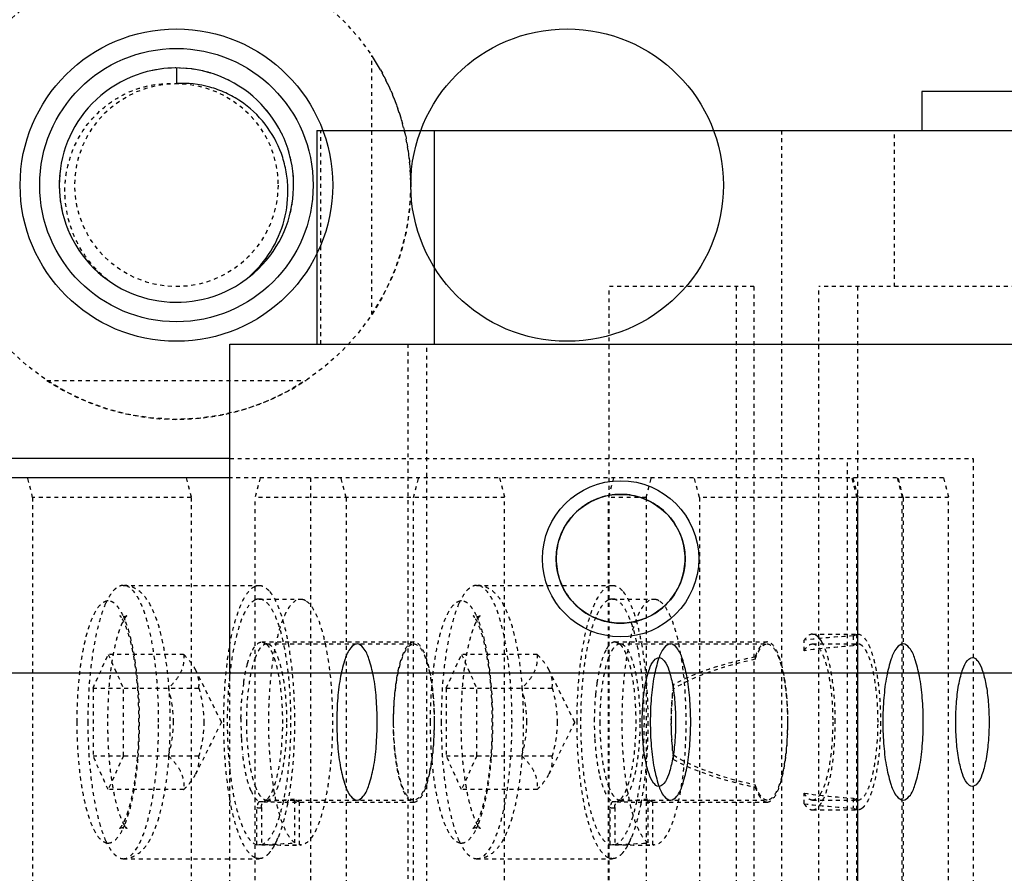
# Model space of a CAD drawing. Header units: millimetres. Extents: x -24622 to 57, y -1603 to 1112.
# Tile 41 of 219: x -23373 to -23348, y -85 to -63. Entities that reach past the tile are written whole.
import ezdxf

# ---------------------------------------------------------------- set-up
doc = ezdxf.new("R2010")
doc.units = ezdxf.units.MM
doc.linetypes.add('HIDDEN', pattern=[0.2, 0.1, -0.1])
doc.layers.add('02___PRT_ALL_AXES', color=7, linetype='Continuous')
doc.layers.add('DEFAULT_2', color=8, linetype='HIDDEN')
doc.dimstyles.new('7', dxfattribs={"dimtxt": 7, "dimasz": 4.5, "dimexe": 0.7, "dimexo": 0.9, "dimgap": 1.8, "dimtad": 0, "dimtxsty": 'Standard', "dimblk": 'OPEN30', "dimcen": 0, "dimclrd": 5, "dimclre": 3, "dimclrt": 256, "dimadec": 0, "dimazin": 2, "dimtm": 1e-09, "dimtfac": 0.6, "dimtofl": 0, "dimtmove": 0, "dimatfit": 3, "dimldrblk": 'OPEN30', "dimfxl": 1, "dimtolj": 1, "dimarcsym": 0})

# ---------------------------------------------------------------- blocks, each defined once
blk = doc.blocks.new('_Open30')
at = {"color": 0, "linetype": 'ByBlock', "lineweight": -2}
for p, q in [((-1, 0.2679), (0, 0)), ((0, 0), (-1, -0.2679)), ((0, 0), (-1, 0))]:
    blk.add_line(p, q, dxfattribs=at)
blk = doc.blocks.new('*D106')
at = {"color": 5, "linetype": 'ByBlock', "lineweight": -2}
blk.add_line((-23504.44, -84.589), (-23501.226, -81.44), dxfattribs=at)
at = {"layer": 'Defpoints', "color": 0, "linetype": 'ByBlock'}
for p in [(-23365.176, 51.904), (-23498.012, -78.29)]:
    blk.add_point(p, dxfattribs=at)
at = {"color": 5, "linetype": 'ByBlock', "lineweight": -2, "xscale": 4.5, "yscale": 4.5, "zscale": 4.5, "rotation": 44.42437123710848}
blk.add_blockref('_Open30', (-23498.012, -78.29), dxfattribs=at)
at = {"linetype": 'ByBlock', "insert": (-23514.057, -94.016), "char_height": 7, "attachment_point": 5, "rotation": 44.4244}
blk.add_mtext('\\A1;∅186', dxfattribs=at)

msp = doc.modelspace()

# ---------------------------------------------------------------- linework, layer by layer
at = {"color": 7, "linetype": 'Continuous'}
for p, q in [((-23369.094, -64.693), (-23369.094, -65.093)), ((-23350.015, -65.293), (-23350.015, -66.293)), ((-23327.515, -65.293), (-23350.015, -65.293)), ((-23365.501, -66.293), (-23365.501, -71.762)), ((-23365.501, -66.293), (-23275.015, -66.293)), ((-23362.501, -66.293), (-23362.501, -71.762)), ((-23367.725, -80.193), (-23367.725, -71.762)), ((-23367.725, -71.762), (-23267.725, -71.762)), ((-23367.725, -74.693), (-23376.094, -74.693)), ((-23367.725, -75.193), (-23375.129, -75.193)), ((-23201.094, -80.193), (-23401.094, -80.193))]:
    msp.add_line(p, q, dxfattribs=at)
for centre, radius in [((-23369.094, -67.693), 4), ((-23359.094, -67.693), 4), ((-23369.094, -67.693), 3.5), ((-23357.725, -77.262), 2), ((-23357.725, -77.262), 1.65)]:
    msp.add_circle(centre, radius, dxfattribs=at)
for centre, radius, start, end in [((-23369.094, -67.693), 3, 308.3819, 306), ((-23369.209, -67.804), 2.982, 309.0378, 311.4362)]:
    msp.add_arc(centre, radius, start, end, dxfattribs=at)
for points, start_tangent, end_tangent in [([(-23367.235, -70.039), (-23366.678, -69.381), (-23366.336, -68.589), (-23366.242, -67.732), (-23366.293, -67.302), (-23366.409, -66.886), (-23366.826, -66.131), (-23367.455, -65.543), (-23367.832, -65.331), (-23368.237, -65.183), (-23369.094, -65.093)], (0.749702, 0.661776), (-0.998132, -0.061099)), ([(-23356.075, -77.262), (-23356.162, -76.733), (-23356.411, -76.265), (-23356.784, -75.907), (-23357.243, -75.684), (-23357.749, -75.612), (-23358.252, -75.699), (-23358.705, -75.934), (-23359.062, -76.295), (-23359.293, -76.749), (-23359.375, -77.262)], (-0.012023, 0.999928), (-0.013236, -0.999912)), ([(-23359.375, -77.262), (-23359.288, -77.791), (-23359.04, -78.259), (-23358.667, -78.617), (-23358.207, -78.84), (-23357.701, -78.912), (-23357.198, -78.825), (-23356.746, -78.59), (-23356.389, -78.229), (-23356.157, -77.775), (-23356.075, -77.262)], (0.012023, -0.999928), (0.013236, 0.999912)), ([(-23363.955, -81.443), (-23363.98, -80.825), (-23364.053, -80.267), (-23364.168, -79.825), (-23364.312, -79.541), (-23364.472, -79.443), (-23364.632, -79.541), (-23364.776, -79.825), (-23364.891, -80.267), (-23364.965, -80.825), (-23364.99, -81.443)], (0, 1), (0, -1)), ([(-23355.931, -81.443), (-23355.957, -80.825), (-23356.03, -80.267), (-23356.145, -79.825), (-23356.289, -79.541), (-23356.449, -79.443), (-23356.609, -79.541), (-23356.753, -79.825), (-23356.868, -80.267), (-23356.941, -80.825), (-23356.966, -81.443)], (0, 1), (0, -1)), ([(-23349.978, -81.443), (-23350.004, -80.825), (-23350.077, -80.267), (-23350.192, -79.825), (-23350.336, -79.541), (-23350.496, -79.443), (-23350.656, -79.541), (-23350.8, -79.825), (-23350.915, -80.267), (-23350.988, -80.825), (-23351.014, -81.443)], (0, 1), (0, -1)), ([(-23357.172, -81.443), (-23357.149, -80.914), (-23357.085, -80.445), (-23356.988, -80.088), (-23356.87, -79.865), (-23356.739, -79.793), (-23356.608, -79.879), (-23356.491, -80.115), (-23356.399, -80.475), (-23356.339, -80.93), (-23356.318, -81.443)], (0.003112, 0.999995), (0.003426, -0.999994)), ([(-23349.148, -81.443), (-23349.126, -80.914), (-23349.062, -80.445), (-23348.965, -80.088), (-23348.846, -79.865), (-23348.715, -79.793), (-23348.585, -79.879), (-23348.468, -80.115), (-23348.375, -80.475), (-23348.316, -80.93), (-23348.294, -81.443)], (0.003112, 0.999995), (0.003426, -0.999994)), ([(-23364.99, -81.443), (-23364.965, -82.061), (-23364.891, -82.618), (-23364.776, -83.061), (-23364.632, -83.345), (-23364.472, -83.443), (-23364.312, -83.345), (-23364.168, -83.061), (-23364.053, -82.618), (-23363.98, -82.061), (-23363.955, -81.443)], (0, -1), (0, 1)), ([(-23356.318, -81.443), (-23356.34, -81.972), (-23356.405, -82.44), (-23356.501, -82.798), (-23356.62, -83.021), (-23356.751, -83.093), (-23356.881, -83.006), (-23356.998, -82.771), (-23357.091, -82.41), (-23357.151, -81.956), (-23357.172, -81.443)], (-0.003112, -0.999995), (-0.003426, 0.999994)), ([(-23356.966, -81.443), (-23356.941, -82.061), (-23356.868, -82.618), (-23356.753, -83.061), (-23356.609, -83.345), (-23356.449, -83.443), (-23356.289, -83.345), (-23356.145, -83.061), (-23356.03, -82.618), (-23355.957, -82.061), (-23355.931, -81.443)], (0, -1), (0, 1)), ([(-23351.014, -81.443), (-23350.988, -82.061), (-23350.915, -82.618), (-23350.8, -83.061), (-23350.656, -83.345), (-23350.496, -83.443), (-23350.336, -83.345), (-23350.192, -83.061), (-23350.077, -82.618), (-23350.004, -82.061), (-23349.978, -81.443)], (0, -1), (0, 1)), ([(-23348.294, -81.443), (-23348.317, -81.972), (-23348.381, -82.44), (-23348.478, -82.798), (-23348.597, -83.021), (-23348.728, -83.093), (-23348.858, -83.006), (-23348.975, -82.771), (-23349.067, -82.41), (-23349.127, -81.956), (-23349.148, -81.443)], (-0.003112, -0.999995), (-0.003426, 0.999994))]:
    msp.add_spline(points, degree=3, dxfattribs=dict(at, start_tangent=start_tangent, end_tangent=end_tangent))
at = {"layer": '02___PRT_ALL_AXES', "color": 8, "linetype": 'HIDDEN'}
msp.add_circle((-23369.094, -67.693), 6, dxfattribs=at)
at = {"layer": 'DEFAULT_2', "color": 8, "linetype": 'HIDDEN'}
for p, q in [((-23364.094, -71.009), (-23364.094, -64.376)), ((-23365.399, -71.762), (-23365.399, -66.293)), ((-23353.609, -66.293), (-23353.609, -110.093)), ((-23350.712, -70.293), (-23350.712, -66.293)), ((-23358.015, -106.093), (-23358.015, -70.293)), ((-23354.313, -70.293), (-23358.015, -70.293)), ((-23354.764, -70.293), (-23354.764, -106.093)), ((-23354.313, -70.293), (-23354.313, -106.093)), ((-23352.653, -106.093), (-23352.653, -70.293)), ((-23345.015, -70.293), (-23352.653, -70.293)), ((-23351.658, -70.293), (-23351.658, -106.093)), ((-23363.17, -71.762), (-23363.17, -104.762)), ((-23362.687, -104.762), (-23362.687, -71.762)), ((-23372.411, -72.693), (-23365.777, -72.693)), ((-23367.725, -74.693), (-23348.701, -74.693)), ((-23351.916, -101.693), (-23351.916, -74.693)), ((-23348.701, -74.693), (-23348.701, -101.693)), ((-23372.774, -75.693), (-23372.903, -75.193)), ((-23368.846, -75.193), (-23368.717, -75.693)), ((-23349.461, -75.193), (-23367.725, -75.193)), ((-23366.95, -75.193), (-23367.08, -75.693)), ((-23365.663, -75.193), (-23365.663, -101.193)), ((-23364.75, -75.693), (-23364.88, -75.193)), ((-23363.023, -75.693), (-23362.893, -75.193)), ((-23360.823, -75.193), (-23360.693, -75.693)), ((-23357.906, -75.193), (-23358.036, -75.693)), ((-23357.07, -75.693), (-23356.94, -75.193)), ((-23355.706, -75.693), (-23355.836, -75.193)), ((-23351.675, -75.693), (-23351.805, -75.193)), ((-23351.779, -75.193), (-23351.65, -75.693)), ((-23350.646, -75.193), (-23350.516, -75.693)), ((-23350.49, -75.693), (-23350.62, -75.193)), ((-23349.461, -75.193), (-23349.331, -75.693)), ((-23372.774, -75.693), (-23372.774, -100.693)), ((-23368.717, -75.693), (-23372.774, -75.693)), ((-23368.717, -75.693), (-23368.717, -100.693)), ((-23367.08, -100.693), (-23367.08, -75.693)), ((-23360.693, -75.693), (-23367.08, -75.693)), ((-23364.75, -75.693), (-23364.75, -100.693)), ((-23363.023, -100.693), (-23363.023, -75.693)), ((-23360.693, -100.693), (-23360.693, -75.693)), ((-23358.036, -100.693), (-23358.036, -75.693)), ((-23357.07, -75.693), (-23358.036, -75.693)), ((-23357.07, -75.693), (-23357.07, -100.693)), ((-23355.706, -75.693), (-23355.706, -100.693)), ((-23350.516, -75.693), (-23355.706, -75.693)), ((-23351.675, -100.693), (-23351.675, -75.693)), ((-23351.65, -100.693), (-23351.65, -75.693)), ((-23350.516, -100.693), (-23350.516, -75.693)), ((-23350.49, -75.693), (-23350.49, -100.693)), ((-23349.331, -75.693), (-23350.49, -75.693)), ((-23349.331, -100.693), (-23349.331, -75.693)), ((-23370.455, -77.943), (-23366.977, -77.943)), ((-23361.411, -77.943), (-23357.934, -77.943)), ((-23366.942, -78.296), (-23366.978, -78.293)), ((-23366.977, -78.293), (-23365.915, -78.293)), ((-23365.916, -78.293), (-23365.879, -78.296)), ((-23357.934, -78.293), (-23356.871, -78.293)), ((-23357.898, -78.296), (-23357.934, -78.293)), ((-23356.872, -78.293), (-23356.836, -78.296)), ((-23370.404, -78.844), (-23370.458, -78.718)), ((-23370.455, -78.743), (-23370.368, -78.72)), ((-23361.36, -78.844), (-23361.415, -78.718)), ((-23361.411, -78.743), (-23361.324, -78.72)), ((-23353.026, -79.618), (-23353.026, -79.347)), ((-23352.814, -79.193), (-23351.655, -79.193)), ((-23352.602, -79.347), (-23352.661, -79.271)), ((-23352.557, -79.424), (-23352.602, -79.347)), ((-23351.77, -79.237), (-23351.654, -79.193)), ((-23351.77, -79.237), (-23351.77, -79.493)), ((-23366.912, -79.393), (-23366.787, -79.451)), ((-23366.912, -79.393), (-23363.017, -79.393)), ((-23366.787, -79.451), (-23366.784, -79.443)), ((-23366.784, -79.443), (-23363.017, -79.443)), ((-23357.868, -79.393), (-23353.973, -79.393)), ((-23357.868, -79.393), (-23357.743, -79.451)), ((-23357.743, -79.451), (-23357.74, -79.443)), ((-23357.74, -79.443), (-23353.973, -79.443)), ((-23352.814, -79.443), (-23351.655, -79.443)), ((-23371.229, -80.577), (-23370.841, -79.711)), ((-23370.841, -79.711), (-23370.453, -80.577)), ((-23368.909, -79.711), (-23370.841, -79.711)), ((-23362.186, -80.577), (-23361.797, -79.711)), ((-23359.865, -79.711), (-23361.797, -79.711)), ((-23361.797, -79.711), (-23361.409, -80.577)), ((-23354.282, -79.774), (-23354.282, -79.836)), ((-23367.943, -81.443), (-23368.603, -80.106)), ((-23358.9, -81.443), (-23359.56, -80.106)), ((-23367.725, -96.193), (-23367.725, -80.193)), ((-23371.229, -80.577), (-23371.229, -82.309)), ((-23371.229, -80.577), (-23368.521, -80.577)), ((-23370.453, -82.309), (-23370.453, -80.577)), ((-23362.186, -80.577), (-23362.186, -82.309)), ((-23362.186, -80.577), (-23359.477, -80.577)), ((-23361.409, -82.309), (-23361.409, -80.577)), ((-23356.374, -80.598), (-23356.374, -80.486)), ((-23367.943, -81.443), (-23368.603, -82.779)), ((-23358.9, -81.443), (-23359.56, -82.779)), ((-23371.229, -82.309), (-23368.521, -82.309)), ((-23370.841, -83.175), (-23371.229, -82.309)), ((-23370.453, -82.309), (-23370.841, -83.175)), ((-23362.186, -82.309), (-23359.477, -82.309)), ((-23361.797, -83.175), (-23362.186, -82.309)), ((-23361.409, -82.309), (-23361.797, -83.175)), ((-23356.374, -82.4), (-23356.374, -82.287)), ((-23354.282, -83.049), (-23354.282, -83.111)), ((-23368.909, -83.175), (-23370.841, -83.175)), ((-23366.064, -84.539), (-23366.064, -83.41)), ((-23359.865, -83.175), (-23361.797, -83.175)), ((-23357.021, -84.539), (-23357.021, -83.41)), ((-23353.026, -83.539), (-23353.026, -83.268)), ((-23351.77, -83.393), (-23351.77, -83.648)), ((-23351.77, -83.393), (-23351.654, -83.443)), ((-23367.034, -84.585), (-23367.034, -83.632)), ((-23366.92, -83.632), (-23366.92, -84.585)), ((-23366.787, -83.435), (-23366.861, -83.483)), ((-23366.792, -83.44), (-23366.787, -83.435)), ((-23366.784, -83.443), (-23366.792, -83.44)), ((-23366.784, -83.443), (-23363.017, -83.443)), ((-23366.323, -83.493), (-23363.017, -83.493)), ((-23365.95, -83.488), (-23365.95, -84.59)), ((-23357.991, -84.585), (-23357.991, -83.632)), ((-23357.877, -83.632), (-23357.877, -84.585)), ((-23357.743, -83.435), (-23357.817, -83.483)), ((-23357.748, -83.44), (-23357.743, -83.435)), ((-23357.74, -83.443), (-23357.748, -83.44)), ((-23357.74, -83.443), (-23353.973, -83.443)), ((-23357.28, -83.493), (-23353.973, -83.493)), ((-23356.907, -83.488), (-23356.907, -84.59)), ((-23352.814, -83.443), (-23351.655, -83.443)), ((-23352.814, -83.693), (-23351.655, -83.693)), ((-23370.455, -84.143), (-23370.541, -84.166)), ((-23370.458, -84.166), (-23370.406, -84.048)), ((-23361.411, -84.143), (-23361.497, -84.166)), ((-23361.414, -84.166), (-23361.363, -84.048)), ((-23367.08, -84.568), (-23367.034, -84.585)), ((-23366.523, -84.471), (-23366.581, -84.59)), ((-23366.323, -84.593), (-23365.915, -84.593)), ((-23365.914, -84.592), (-23365.95, -84.59)), ((-23358.036, -84.568), (-23357.991, -84.585)), ((-23357.48, -84.471), (-23357.537, -84.59)), ((-23357.28, -84.593), (-23356.871, -84.593)), ((-23356.87, -84.592), (-23356.907, -84.59)), ((-23370.455, -84.943), (-23366.977, -84.943)), ((-23361.411, -84.943), (-23357.934, -84.943))]:
    msp.add_line(p, q, dxfattribs=at)
msp.add_circle((-23369.094, -67.693), 2.6, dxfattribs=at)
for centre, radius, start, end in [((-23369.094, -67.693), 6, 326.4427, 33.5573), ((-23369.095, -67.704), 3.011, 77.1196, 103.4731), ((-23369.09, -67.678), 2.985, 76.5334, 77.1031), ((-23369.092, -67.687), 2.994, 72.693, 76.5319), ((-23369.09, -67.684), 2.99, 62.9996, 64.125), ((-23369.098, -67.696), 3.005, 38.3461, 46.0236), ((-23369.097, -67.695), 3.004, 25.2889, 31.8678), ((-23369.098, -67.694), 3.004, 12.1567, 18.7487), ((-23369.088, -67.693), 3.006, 173.8437, 180.0053), ((-23369.1, -67.693), 3.006, 359.9951, 6.1659), ((-23369.1, -67.693), 2.994, 180.0088, 180.8232), ((-23369.104, -67.693), 2.99, 180.8232, 181.6357), ((-23369.084, -67.693), 2.99, 358.3643, 359.177), ((-23369.088, -67.693), 2.994, 359.177, 359.9912), ((-23369.089, -67.692), 3.005, 186.8743, 193.7831), ((-23369.098, -67.692), 3.004, 346.2154, 353.1164), ((-23369.088, -67.69), 3.007, 200.4032, 206.8884), ((-23369.1, -67.69), 3.007, 333.1031, 339.642), ((-23369.085, -67.683), 3.013, 225.8745, 229.2853), ((-23369.09, -67.689), 3.005, 229.2926, 231.0367), ((-23369.099, -67.699), 2.992, 231.328, 232.9027), ((-23369.094, -67.693), 3, 306, 308.3194), ((-23369.09, -67.699), 2.992, 307.0907, 308.691), ((-23369.094, -67.693), 3, 308.3194, 308.3819), ((-23369.098, -67.689), 3.005, 309.1189, 310.7147), ((-23369.103, -67.683), 3.013, 310.715, 314.122), ((-23369.106, -67.709), 2.98, 232.903, 233.9996), ((-23369.082, -67.709), 2.98, 306.0004, 307.0904), ((-23369.094, -67.693), 6, 236.4427, 303.5573), ((-23370.837, -78.566), 0.224, 91.1775, 100.1132), ((-23361.793, -78.566), 0.224, 91.1775, 100.1132), ((-23381.706, -81.443), 11.668, 355.5583, 4.437), ((-23361.35, -81.308), 6.087, 171.7592, 174.3894), ((-23372.663, -81.443), 11.668, 355.5583, 4.437), ((-23352.493, -81.285), 5.899, 171.7185, 174.4369), ((-23359.679, -81.444), 7.764, 179.2964, 183.1065), ((-23350.641, -81.444), 7.758, 179.2544, 183.1949), ((-23360.634, -81.503), 6.806, 183.0495, 186.4925), ((-23351.418, -81.488), 6.979, 183.1906, 186.4096), ((-23367.606, -69.149), 14.344, 272.5222, 276.1715), ((-23358.56, -69.074), 14.419, 272.5034, 276.1298), ((-23366.323, -68.463), 15.03, 267.9511, 268.6342), ((-23366.324, -68.502), 14.991, 268.6344, 269.3192), ((-23366.324, -68.412), 15.081, 269.3201, 270.0008), ((-23366.323, -68.422), 15.071, 270, 271.4179), ((-23373.726, -82.093), 7.613, 349.1659, 349.6676), ((-23357.28, -68.463), 15.03, 267.9511, 268.6342), ((-23357.281, -68.502), 14.991, 268.6344, 269.3192), ((-23357.28, -68.412), 15.081, 269.3201, 270.0008), ((-23357.28, -68.422), 15.071, 270, 271.4179), ((-23364.682, -82.093), 7.613, 349.1659, 349.6676), ((-23353.549, -82.94), 1.12, 332.4951, 333.1682), ((-23368.711, -83.495), 2.396, 335.9456, 337.6555), ((-23359.667, -83.495), 2.396, 335.9456, 337.6555), ((-23370.837, -84.319), 0.224, 259.8856, 268.8207), ((-23367.981, -83.845), 1.586, 330.9435, 331.9914), ((-23361.793, -84.319), 0.224, 259.8856, 268.8207), ((-23358.938, -83.845), 1.586, 330.9435, 331.9914), ((-23367.342, -84.258), 0.824, 319.4431, 323.084), ((-23358.298, -84.258), 0.824, 319.4431, 323.084)]:
    msp.add_arc(centre, radius, start, end, dxfattribs=at)
for centre, major_axis, ratio, start_param, end_param in [((-23350.271, -81.443), (7.575, 0), 0.297041, 1.770055, 1.943044), ((-23350.271, -81.443), (6.733, 0), 0.297041, 1.795364, 1.992345), ((-23350.271, -81.443), (6.901, 0), 0.297041, 2.190918, 2.655934), ((-23350.271, -81.443), (6.733, 0), 0.297041, 2.208886, 2.70566), ((-23350.271, -81.443), (6.733, 0), 0.297041, -2.70566, -2.208886), ((-23350.271, -81.443), (6.901, 0), 0.297041, -2.655934, -2.190918), ((-23350.271, -81.443), (6.733, 0), 0.297041, -1.992345, -1.795364), ((-23350.271, -81.443), (7.575, 0), 0.297041, -1.943044, -1.770055), ((-23367.631, -81.443), (8.549, 0), 0.368461, 4.782287, 4.896737), ((-23366.323, -81.443), (8.549, 0), 0.368461, 4.642491, 4.756026), ((-23358.588, -81.443), (8.549, 0), 0.368461, 4.782287, 4.896737), ((-23357.28, -81.443), (8.549, 0), 0.368461, 4.642491, 4.756026)]:
    msp.add_ellipse(centre, major_axis=major_axis, ratio=ratio, start_param=start_param, end_param=end_param, dxfattribs=at)
for points, start_tangent, end_tangent in [([(-23370.857, -70.12), (-23371.45, -69.473), (-23371.826, -68.68), (-23371.948, -67.811), (-23371.908, -67.373), (-23371.8, -66.946), (-23371.392, -66.17), (-23370.76, -65.561), (-23370.379, -65.341), (-23369.966, -65.187), (-23369.094, -65.093)], (-0.776742, 0.629819), (0.998132, -0.061099)), ([(-23370.455, -77.943), (-23370.573, -77.973), (-23370.689, -78.062), (-23370.801, -78.209), (-23370.908, -78.412)], (-1, 0), (-0.408995, -0.912537)), ([(-23370.455, -84.943), (-23370.256, -84.91), (-23370.089, -84.825), (-23369.838, -84.565), (-23369.659, -84.223), (-23369.517, -83.797), (-23369.403, -83.29), (-23369.32, -82.715), (-23369.27, -82.091), (-23369.252, -81.443), (-23369.27, -80.794), (-23369.321, -80.171), (-23369.404, -79.596), (-23369.517, -79.089), (-23369.659, -78.663), (-23369.838, -78.321), (-23370.089, -78.06), (-23370.256, -77.976), (-23370.455, -77.943)], (1, 0), (-1, 0)), ([(-23369.549, -81.443), (-23369.566, -80.76), (-23369.618, -80.103), (-23369.702, -79.498), (-23369.814, -78.968), (-23369.951, -78.533), (-23370.028, -78.356), (-23370.108, -78.209), (-23370.455, -77.943)], (0, 1), (-1, 0)), ([(-23367.73, -79.494), (-23367.604, -78.915), (-23367.449, -78.454), (-23367.271, -78.132), (-23367.08, -77.966)], (0.170947, 0.98528), (0.914434, 0.404735)), ([(-23367.08, -77.966), (-23367.055, -77.956), (-23366.977, -77.943)], (0.914434, 0.404735), (1, 0.000075)), ([(-23366.977, -77.943), (-23366.84, -77.983), (-23366.706, -78.104)], (1, 0.000075), (0.635475, -0.772122)), ([(-23366.706, -78.104), (-23366.678, -78.14), (-23366.595, -78.27)], (0.635475, -0.772122), (0.486165, -0.873867)), ([(-23361.411, -77.943), (-23361.529, -77.973), (-23361.645, -78.062), (-23361.758, -78.209), (-23361.864, -78.412)], (-1, 0), (-0.408995, -0.912537)), ([(-23361.411, -84.943), (-23361.212, -84.91), (-23361.045, -84.825), (-23360.794, -84.565), (-23360.616, -84.223), (-23360.473, -83.797), (-23360.36, -83.29), (-23360.277, -82.715), (-23360.226, -82.091), (-23360.209, -81.443), (-23360.226, -80.794), (-23360.277, -80.171), (-23360.36, -79.596), (-23360.473, -79.089), (-23360.616, -78.663), (-23360.794, -78.321), (-23361.045, -78.06), (-23361.213, -77.976), (-23361.411, -77.943)], (1, 0), (-1, 0)), ([(-23360.505, -81.443), (-23360.522, -80.76), (-23360.574, -80.103), (-23360.658, -79.498), (-23360.77, -78.968), (-23360.908, -78.533), (-23360.984, -78.356), (-23361.064, -78.209), (-23361.411, -77.943)], (0, 1), (-1, 0)), ([(-23358.49, -78.681), (-23358.276, -78.203), (-23358.158, -78.052), (-23358.037, -77.966)], (0.315556, 0.948907), (0.914434, 0.404735)), ([(-23358.037, -77.966), (-23358.011, -77.956), (-23357.934, -77.943)], (0.914434, 0.404735), (1, 0.000075)), ([(-23357.934, -77.943), (-23357.796, -77.983), (-23357.662, -78.104)], (1, 0.000075), (0.635475, -0.772122)), ([(-23357.662, -78.104), (-23357.634, -78.14), (-23357.551, -78.27)], (0.635475, -0.772122), (0.486165, -0.873867)), ([(-23370.876, -78.346), (-23371.027, -78.428), (-23371.172, -78.619), (-23371.305, -78.913), (-23371.421, -79.299), (-23371.515, -79.763), (-23371.586, -80.287), (-23371.643, -81.443)], (-0.984527, -0.175231), (-0.001338, -0.999999)), ([(-23370.458, -78.718), (-23370.549, -78.556), (-23370.644, -78.438), (-23370.742, -78.367), (-23370.841, -78.343)], (-0.430094, 0.902784), (-0.999863, 0.016539)), ([(-23367.08, -78.318), (-23367.288, -78.53), (-23367.473, -78.943), (-23367.625, -79.529), (-23367.732, -80.247)], (-0.897576, -0.440859), (-0.105538, -0.994415)), ([(-23366.978, -78.293), (-23367.055, -78.307), (-23367.08, -78.318)], (-0.999987, -0.005074), (-0.897576, -0.440859)), ([(-23366.92, -84.585), (-23366.769, -84.488), (-23366.624, -84.281), (-23366.492, -83.974), (-23366.378, -83.576), (-23366.284, -83.102), (-23366.216, -82.568), (-23366.162, -81.401), (-23366.224, -80.24), (-23366.296, -79.714), (-23366.392, -79.25), (-23366.509, -78.863), (-23366.643, -78.569), (-23366.789, -78.378), (-23366.942, -78.296)], (0.965306, 0.261122), (-0.986066, 0.166355)), ([(-23366.064, -84.539), (-23366.209, -84.381), (-23366.344, -84.122), (-23366.464, -83.772), (-23366.565, -83.342), (-23366.699, -82.307), (-23366.727, -81.154), (-23366.645, -80.041), (-23366.566, -79.547), (-23366.465, -79.117), (-23366.345, -78.766), (-23366.279, -78.624), (-23366.21, -78.507), (-23365.916, -78.293)], (-0.811363, 0.584542), (0.999989, 0.004647)), ([(-23366.595, -78.27), (-23366.396, -78.758), (-23366.237, -79.427)], (0.486165, -0.873867), (0.179387, -0.983779)), ([(-23365.765, -78.346), (-23365.621, -78.505), (-23365.486, -78.764), (-23365.366, -79.114), (-23365.265, -79.543), (-23365.131, -80.579), (-23365.103, -81.731), (-23365.185, -82.845), (-23365.264, -83.339), (-23365.365, -83.769), (-23365.485, -84.119), (-23365.551, -84.261), (-23365.62, -84.379), (-23365.914, -84.593)], (0.811363, -0.584542), (-0.999989, -0.004647)), ([(-23365.879, -78.296), (-23365.851, -78.303), (-23365.765, -78.346)], (0.986066, -0.166355), (0.811363, -0.584542)), ([(-23361.832, -78.346), (-23361.984, -78.428), (-23362.128, -78.619), (-23362.261, -78.913), (-23362.377, -79.299), (-23362.472, -79.763), (-23362.542, -80.287), (-23362.6, -81.443)], (-0.984527, -0.175231), (-0.001338, -0.999999)), ([(-23361.415, -78.718), (-23361.505, -78.556), (-23361.6, -78.438), (-23361.698, -78.367), (-23361.797, -78.343)], (-0.430094, 0.902784), (-0.999863, 0.016539)), ([(-23358.037, -78.318), (-23358.205, -78.472), (-23358.361, -78.759)], (-0.897576, -0.440859), (-0.38781, -0.921739)), ([(-23357.934, -78.293), (-23358.011, -78.307), (-23358.037, -78.318)], (-0.999987, -0.005074), (-0.897576, -0.440859)), ([(-23357.877, -84.585), (-23357.725, -84.488), (-23357.58, -84.281), (-23357.448, -83.974), (-23357.334, -83.576), (-23357.241, -83.102), (-23357.172, -82.568), (-23357.118, -81.401), (-23357.18, -80.24), (-23357.252, -79.714), (-23357.348, -79.25), (-23357.466, -78.863), (-23357.6, -78.569), (-23357.746, -78.378), (-23357.898, -78.296)], (0.965306, 0.261122), (-0.986066, 0.166355)), ([(-23357.021, -84.539), (-23357.165, -84.381), (-23357.3, -84.122), (-23357.42, -83.772), (-23357.521, -83.342), (-23357.655, -82.307), (-23357.683, -81.154), (-23357.601, -80.041), (-23357.522, -79.547), (-23357.421, -79.117), (-23357.301, -78.766), (-23357.235, -78.624), (-23357.166, -78.507), (-23356.872, -78.293)], (-0.811363, 0.584542), (0.999989, 0.004647)), ([(-23357.551, -78.27), (-23357.492, -78.387), (-23357.329, -78.837)], (0.486165, -0.873867), (0.277355, -0.960768)), ([(-23356.722, -78.346), (-23356.577, -78.505), (-23356.442, -78.764), (-23356.322, -79.114), (-23356.221, -79.543), (-23356.087, -80.579), (-23356.059, -81.731), (-23356.141, -82.845), (-23356.22, -83.339), (-23356.321, -83.769), (-23356.441, -84.119), (-23356.507, -84.261), (-23356.576, -84.379), (-23356.87, -84.593)], (0.811363, -0.584542), (-0.999989, -0.004647)), ([(-23356.836, -78.296), (-23356.807, -78.303), (-23356.722, -78.346)], (0.986066, -0.166355), (0.811363, -0.584542)), ([(-23370.908, -78.412), (-23371.095, -78.968), (-23371.239, -79.693), (-23371.361, -81.443)], (-0.408995, -0.912537), (0, -1)), ([(-23361.864, -78.412), (-23362.051, -78.968), (-23362.195, -79.693), (-23362.317, -81.443)], (-0.408995, -0.912537), (0, -1)), ([(-23370.368, -78.72), (-23370.375, -78.728), (-23370.402, -78.761), (-23370.441, -78.822), (-23370.485, -78.908), (-23370.531, -79.018), (-23370.576, -79.149), (-23370.621, -79.298), (-23370.662, -79.463), (-23370.701, -79.643), (-23370.736, -79.836), (-23370.794, -80.256), (-23370.833, -80.71), (-23370.854, -81.183), (-23370.855, -81.664), (-23370.836, -82.138), (-23370.798, -82.593), (-23370.741, -83.017), (-23370.669, -83.394), (-23370.584, -83.714), (-23370.492, -83.961), (-23370.408, -84.116)], (0.913282, 0.407328), (0.582944, -0.812512)), ([(-23370.541, -84.166), (-23370.535, -84.157), (-23370.507, -84.124), (-23370.468, -84.064), (-23370.425, -83.977), (-23370.379, -83.867), (-23370.333, -83.737), (-23370.289, -83.588), (-23370.247, -83.423), (-23370.209, -83.242), (-23370.174, -83.049), (-23370.116, -82.629), (-23370.076, -82.176), (-23370.055, -81.703), (-23370.055, -81.222), (-23370.074, -80.747), (-23370.112, -80.292), (-23370.168, -79.869), (-23370.241, -79.491), (-23370.326, -79.172), (-23370.417, -78.925), (-23370.501, -78.769)], (-0.913282, -0.407328), (-0.582944, 0.812512)), ([(-23370.501, -78.769), (-23370.52, -78.745), (-23370.534, -78.729), (-23370.538, -78.724), (-23370.541, -78.721), (-23370.542, -78.72), (-23370.541, -78.72), (-23370.537, -78.722), (-23370.531, -78.725), (-23370.523, -78.729), (-23370.513, -78.733), (-23370.488, -78.74), (-23370.455, -78.743)], (-0.582945, 0.812512), (1, 0)), ([(-23370.074, -80.54), (-23370.2, -79.579), (-23370.404, -78.844)], (-0.078517, 0.996913), (-0.369588, 0.929196)), ([(-23361.325, -78.72), (-23361.331, -78.728), (-23361.358, -78.761), (-23361.397, -78.822), (-23361.441, -78.908), (-23361.487, -79.018), (-23361.533, -79.149), (-23361.577, -79.298), (-23361.618, -79.463), (-23361.657, -79.643), (-23361.692, -79.836), (-23361.75, -80.256), (-23361.79, -80.71), (-23361.81, -81.183), (-23361.811, -81.664), (-23361.792, -82.138), (-23361.754, -82.593), (-23361.697, -83.017), (-23361.625, -83.394), (-23361.54, -83.714), (-23361.448, -83.961), (-23361.364, -84.116)], (0.913282, 0.407328), (0.582944, -0.812512)), ([(-23361.497, -84.166), (-23361.491, -84.157), (-23361.464, -84.124), (-23361.425, -84.064), (-23361.381, -83.977), (-23361.335, -83.867), (-23361.289, -83.737), (-23361.245, -83.588), (-23361.203, -83.423), (-23361.165, -83.242), (-23361.13, -83.049), (-23361.072, -82.629), (-23361.032, -82.176), (-23361.012, -81.703), (-23361.011, -81.222), (-23361.03, -80.747), (-23361.068, -80.292), (-23361.125, -79.869), (-23361.197, -79.491), (-23361.282, -79.172), (-23361.373, -78.925), (-23361.458, -78.769)], (-0.913282, -0.407328), (-0.582944, 0.812512)), ([(-23361.458, -78.769), (-23361.476, -78.745), (-23361.49, -78.729), (-23361.495, -78.724), (-23361.497, -78.721), (-23361.498, -78.72), (-23361.497, -78.72), (-23361.493, -78.722), (-23361.487, -78.725), (-23361.479, -78.729), (-23361.469, -78.733), (-23361.444, -78.74), (-23361.411, -78.743)], (-0.582945, 0.812512), (1, 0)), ([(-23361.03, -80.54), (-23361.156, -79.579), (-23361.36, -78.844)], (-0.078517, 0.996913), (-0.369588, 0.929196)), ([(-23358.839, -81.443), (-23358.747, -79.906), (-23358.637, -79.236), (-23358.49, -78.681)], (0, 1), (0.315556, 0.948907)), ([(-23358.361, -78.759), (-23358.551, -79.386), (-23358.683, -80.206), (-23358.745, -81.142), (-23358.731, -82.107), (-23358.641, -83.009), (-23358.485, -83.764), (-23358.386, -84.063), (-23358.277, -84.3), (-23358.159, -84.47), (-23358.036, -84.568)], (-0.38781, -0.921739), (0.896991, -0.442049)), ([(-23357.329, -78.837), (-23357.292, -78.973), (-23357.193, -79.427)], (0.277355, -0.960768), (0.179387, -0.983779)), ([(-23352.814, -79.193), (-23352.868, -79.203), (-23353.026, -79.347)], (-1, 0.000043), (-0.552509, -0.833507)), ([(-23352.661, -79.271), (-23352.699, -79.237), (-23352.814, -79.193)], (-0.690675, 0.723165), (-1, 0.000043)), ([(-23351.654, -79.193), (-23351.432, -79.365), (-23351.331, -79.573), (-23351.243, -79.853), (-23351.171, -80.194), (-23351.117, -80.582), (-23351.073, -81.443)], (0.999991, -0.004202), (0, -1)), ([(-23367.883, -81.443), (-23367.844, -80.425), (-23367.73, -79.494)], (0, 1), (0.170947, 0.98528)), ([(-23367.276, -79.951), (-23367.246, -79.849), (-23367.144, -79.6)], (0.264641, 0.964347), (0.469189, 0.883098)), ([(-23367.144, -79.6), (-23367.089, -79.51), (-23366.912, -79.393)], (0.469189, 0.883098), (1, 0)), ([(-23366.784, -79.443), (-23366.939, -79.535), (-23367.013, -79.648), (-23367.08, -79.803)], (-1, 0), (-0.347724, -0.937597)), ([(-23366.787, -79.451), (-23366.703, -79.558), (-23366.625, -79.718), (-23366.495, -80.176), (-23366.411, -80.772), (-23366.381, -81.443), (-23366.411, -82.113), (-23366.495, -82.71), (-23366.625, -83.167), (-23366.703, -83.327), (-23366.787, -83.435)], (0.730167, -0.683269), (-0.729193, -0.684308)), ([(-23366.267, -81.443), (-23366.306, -80.677), (-23366.354, -80.332), (-23366.418, -80.029), (-23366.497, -79.78), (-23366.586, -79.595), (-23366.784, -79.443)], (0, 1), (-1, 0)), ([(-23366.237, -79.427), (-23366.114, -80.386), (-23366.072, -81.443)], (0.179387, -0.983779), (0, -1)), ([(-23363.017, -79.393), (-23363.22, -79.549), (-23363.312, -79.738), (-23363.392, -79.993), (-23363.458, -80.304), (-23363.507, -80.658), (-23363.548, -81.443), (-23363.507, -82.227), (-23363.458, -82.582), (-23363.392, -82.892), (-23363.312, -83.147), (-23363.22, -83.337), (-23363.017, -83.493)], (-1, 0), (1, 0)), ([(-23363.535, -81.443), (-23363.495, -80.677), (-23363.448, -80.332), (-23363.383, -80.029), (-23363.305, -79.78), (-23363.215, -79.595), (-23363.017, -79.443)], (0, 1), (1, 0.000112)), ([(-23363.017, -83.493), (-23362.814, -83.337), (-23362.722, -83.147), (-23362.642, -82.892), (-23362.576, -82.582), (-23362.527, -82.227), (-23362.487, -81.443), (-23362.527, -80.658), (-23362.576, -80.304), (-23362.642, -79.993), (-23362.722, -79.738), (-23362.814, -79.549), (-23363.017, -79.393)], (1, 0), (-1, 0)), ([(-23363.017, -79.443), (-23362.819, -79.595), (-23362.73, -79.78), (-23362.651, -80.029), (-23362.587, -80.332), (-23362.539, -80.677), (-23362.499, -81.443)], (1, 0.000112), (0, -1)), ([(-23358.101, -79.6), (-23358.136, -79.673), (-23358.232, -79.951)], (-0.469182, -0.883102), (-0.264657, -0.964343)), ([(-23357.868, -79.393), (-23357.928, -79.406), (-23358.017, -79.475), (-23358.101, -79.6)], (-1, 0), (-0.469182, -0.883102)), ([(-23357.74, -79.443), (-23357.896, -79.535), (-23357.969, -79.648), (-23358.037, -79.803)], (-1, 0), (-0.347724, -0.937597)), ([(-23357.743, -79.451), (-23357.659, -79.558), (-23357.581, -79.718), (-23357.451, -80.176), (-23357.367, -80.772), (-23357.338, -81.443), (-23357.367, -82.113), (-23357.451, -82.71), (-23357.581, -83.167), (-23357.659, -83.327), (-23357.743, -83.435)], (0.730182, -0.683253), (-0.729193, -0.684308)), ([(-23357.223, -81.443), (-23357.262, -80.677), (-23357.31, -80.332), (-23357.374, -80.029), (-23357.453, -79.78), (-23357.542, -79.595), (-23357.74, -79.443)], (0, 1), (-1, 0)), ([(-23357.193, -79.427), (-23357.07, -80.386), (-23357.028, -81.443)], (0.179387, -0.983779), (0, -1)), ([(-23353.973, -79.393), (-23354.135, -79.491), (-23354.211, -79.611), (-23354.282, -79.774)], (-1, 0), (-0.340753, -0.940153)), ([(-23354.282, -79.836), (-23354.212, -79.668), (-23354.136, -79.544), (-23353.973, -79.443)], (0.329518, 0.944149), (1, -0.000651)), ([(-23353.973, -83.493), (-23353.77, -83.337), (-23353.679, -83.147), (-23353.598, -82.892), (-23353.532, -82.582), (-23353.483, -82.227), (-23353.443, -81.443), (-23353.483, -80.658), (-23353.532, -80.304), (-23353.598, -79.993), (-23353.679, -79.738), (-23353.77, -79.549), (-23353.973, -79.393)], (1, 0), (-1, 0)), ([(-23353.973, -79.443), (-23353.775, -79.595), (-23353.686, -79.78), (-23353.607, -80.029), (-23353.543, -80.332), (-23353.495, -80.677), (-23353.456, -81.443)], (1, -0.000651), (0, -1)), ([(-23353.026, -79.618), (-23352.975, -79.542), (-23352.814, -79.443)], (0.49988, 0.866095), (1, -0.000805)), ([(-23352.814, -79.443), (-23352.616, -79.595), (-23352.527, -79.78), (-23352.448, -80.029), (-23352.384, -80.332), (-23352.336, -80.677), (-23352.297, -81.443)], (1, -0.000805), (0, -1)), ([(-23352.232, -81.443), (-23352.32, -80.254), (-23352.423, -79.776), (-23352.557, -79.424)], (0, 1), (-0.464308, 0.885674)), ([(-23351.655, -79.443), (-23351.684, -79.446), (-23351.77, -79.493)], (-1, 0), (-0.749765, -0.661704)), ([(-23351.54, -79.493), (-23351.568, -79.471), (-23351.655, -79.443)], (-0.749765, 0.661704), (-1, 0)), ([(-23351.137, -81.443), (-23351.167, -80.782), (-23351.25, -80.196), (-23351.38, -79.75), (-23351.457, -79.595), (-23351.54, -79.493)], (0, 1), (-0.749765, 0.661704)), ([(-23368.909, -79.711), (-23368.911, -79.925), (-23368.974, -80.144), (-23369.107, -80.363), (-23369.297, -80.577)], (0.108741, -0.99407), (-0.709206, -0.705001)), ([(-23368.6, -80.113), (-23368.659, -80.011), (-23368.909, -79.711)], (-0.444093, 0.895981), (-0.709206, 0.705001)), ([(-23367.08, -79.803), (-23367.173, -80.122), (-23367.243, -80.518), (-23367.302, -81.443)], (-0.347724, -0.937597), (0, -1)), ([(-23359.865, -79.711), (-23359.867, -79.925), (-23359.93, -80.144), (-23360.063, -80.363), (-23360.254, -80.577)], (0.108741, -0.99407), (-0.709206, -0.705001)), ([(-23359.557, -80.113), (-23359.615, -80.011), (-23359.865, -79.711)], (-0.444093, 0.895981), (-0.709206, 0.705001)), ([(-23358.037, -79.803), (-23358.129, -80.122), (-23358.199, -80.518), (-23358.258, -81.443)], (-0.347724, -0.937597), (0, -1)), ([(-23368.521, -80.577), (-23368.525, -80.347), (-23368.6, -80.113)], (0.108741, 0.99407), (-0.444093, 0.895981)), ([(-23367.374, -80.435), (-23367.353, -80.304), (-23367.276, -79.951)], (0.144493, 0.989506), (0.264641, 0.964347)), ([(-23359.477, -80.577), (-23359.481, -80.347), (-23359.557, -80.113)], (0.108741, 0.99407), (-0.444093, 0.895981)), ([(-23358.232, -79.951), (-23358.26, -80.061), (-23358.33, -80.436)], (-0.264657, -0.964343), (-0.144445, -0.989513)), ([(-23367.732, -80.247), (-23367.793, -81.46), (-23367.728, -82.67)], (-0.105538, -0.994415), (0.10889, -0.994054)), ([(-23369.168, -81.443), (-23369.297, -80.577)], (0, 1), (-0.268593, 0.963254)), ([(-23368.521, -80.577), (-23368.392, -81.443)], (0.268593, -0.963254), (0, -1)), ([(-23360.124, -81.443), (-23360.254, -80.577)], (0, 1), (-0.268593, 0.963254)), ([(-23359.477, -80.577), (-23359.348, -81.443)], (0.268593, -0.963254), (0, -1)), ([(-23356.374, -80.486), (-23356.436, -81.443), (-23356.374, -82.4)], (-0.135354, -0.990797), (0.135354, -0.990797)), ([(-23356.423, -81.443), (-23356.42, -81.225), (-23356.374, -80.598)], (0, 1), (0.119696, 0.992811)), ([(-23367.442, -81.349), (-23367.438, -81.186), (-23367.408, -80.713)], (0.011862, 0.99993), (0.098147, 0.995172)), ([(-23358.364, -80.714), (-23358.377, -80.867), (-23358.398, -81.343)], (-0.09804, -0.995182), (-0.012566, -0.999921)), ([(-23371.643, -81.443), (-23371.586, -82.598), (-23371.515, -83.123), (-23371.421, -83.587), (-23371.305, -83.973), (-23371.172, -84.267), (-23371.027, -84.458), (-23370.876, -84.539)], (0.001336, -0.999999), (0.984524, -0.175252)), ([(-23371.361, -81.443), (-23371.239, -83.193), (-23371.095, -83.918), (-23370.908, -84.474)], (0, -1), (0.408995, -0.912537)), ([(-23370.455, -84.943), (-23370.108, -84.676), (-23370.028, -84.529), (-23369.951, -84.353), (-23369.814, -83.918), (-23369.702, -83.387), (-23369.618, -82.782), (-23369.566, -82.125), (-23369.549, -81.443)], (1, 0), (0, 1)), ([(-23369.297, -82.309), (-23369.168, -81.443)], (0.268593, 0.963254), (0, 1)), ([(-23368.392, -81.443), (-23368.521, -82.309)], (0, -1), (-0.268593, -0.963254)), ([(-23367.73, -83.392), (-23367.844, -82.461), (-23367.883, -81.443)], (-0.171022, 0.985267), (0, 1)), ([(-23367.302, -81.443), (-23367.243, -82.368), (-23367.173, -82.763), (-23367.08, -83.083)], (0, -1), (0.347724, -0.937597)), ([(-23366.784, -83.443), (-23366.586, -83.291), (-23366.497, -83.106), (-23366.418, -82.857), (-23366.354, -82.554), (-23366.306, -82.208), (-23366.267, -81.443)], (1, 0), (0, 1)), ([(-23366.072, -81.443), (-23366.114, -82.5), (-23366.237, -83.458)], (0, -1), (-0.17939, -0.983778)), ([(-23363.017, -83.443), (-23363.215, -83.291), (-23363.305, -83.106), (-23363.383, -82.857), (-23363.447, -82.554), (-23363.495, -82.208), (-23363.535, -81.443)], (-1, -0.000112), (0, 1)), ([(-23362.499, -81.443), (-23362.539, -82.208), (-23362.587, -82.554), (-23362.651, -82.857), (-23362.73, -83.106), (-23362.819, -83.29), (-23363.017, -83.443)], (0, -1), (-1, -0.000112)), ([(-23362.6, -81.443), (-23362.542, -82.598), (-23362.472, -83.123), (-23362.377, -83.587), (-23362.261, -83.973), (-23362.128, -84.267), (-23361.984, -84.458), (-23361.832, -84.539)], (0.001336, -0.999999), (0.984524, -0.175252)), ([(-23362.317, -81.443), (-23362.195, -83.193), (-23362.051, -83.918), (-23361.864, -84.474)], (0, -1), (0.408995, -0.912537)), ([(-23361.411, -84.943), (-23361.064, -84.676), (-23360.984, -84.529), (-23360.908, -84.353), (-23360.77, -83.918), (-23360.658, -83.387), (-23360.574, -82.782), (-23360.522, -82.125), (-23360.505, -81.443)], (1, 0), (0, 1)), ([(-23360.254, -82.309), (-23360.124, -81.443)], (0.268593, 0.963254), (0, 1)), ([(-23359.348, -81.443), (-23359.477, -82.309)], (0, -1), (-0.268593, -0.963254)), ([(-23358.037, -84.92), (-23358.198, -84.79), (-23358.35, -84.55), (-23358.489, -84.207), (-23358.61, -83.773), (-23358.78, -82.69), (-23358.839, -81.443)], (-0.91453, 0.404518), (0, 1)), ([(-23358.258, -81.443), (-23358.199, -82.368), (-23358.129, -82.763), (-23358.037, -83.083)], (0, -1), (0.347724, -0.937597)), ([(-23357.74, -83.443), (-23357.542, -83.291), (-23357.453, -83.106), (-23357.374, -82.857), (-23357.31, -82.554), (-23357.262, -82.208), (-23357.223, -81.443)], (1, 0), (0, 1)), ([(-23357.028, -81.443), (-23357.07, -82.5), (-23357.193, -83.458)], (0, -1), (-0.17939, -0.983778)), ([(-23356.374, -82.287), (-23356.395, -82.085), (-23356.423, -81.443)], (-0.119696, 0.992811), (0, 1)), ([(-23353.456, -81.443), (-23353.495, -82.208), (-23353.543, -82.554), (-23353.607, -82.857), (-23353.686, -83.106), (-23353.775, -83.291), (-23353.973, -83.443)], (0, -1), (-1, -0.000651)), ([(-23352.297, -81.443), (-23352.318, -82.01), (-23352.38, -82.53), (-23352.477, -82.961), (-23352.602, -83.268)], (0, -1), (-0.49988, -0.866095)), ([(-23352.549, -83.446), (-23352.418, -83.093), (-23352.317, -82.617), (-23352.232, -81.443)], (0.451418, 0.892312), (0, 1)), ([(-23351.654, -83.443), (-23351.457, -83.29), (-23351.367, -83.105), (-23351.289, -82.856), (-23351.225, -82.553), (-23351.177, -82.208), (-23351.137, -81.443)], (0.999996, 0.00292), (0, 1)), ([(-23351.073, -81.443), (-23351.107, -82.199), (-23351.204, -82.868), (-23351.355, -83.37), (-23351.444, -83.54), (-23351.54, -83.648)], (0, -1), (-0.788415, -0.615144)), ([(-23370.406, -84.048), (-23370.201, -83.312), (-23370.074, -82.346)], (0.372318, 0.928105), (0.078613, 0.996905)), ([(-23369.297, -82.309), (-23369.107, -82.523), (-23368.974, -82.742), (-23368.911, -82.961), (-23368.909, -83.175)], (0.709206, -0.705001), (-0.108741, -0.99407)), ([(-23368.6, -82.773), (-23368.525, -82.538), (-23368.521, -82.309)], (0.444092, 0.895981), (-0.108741, 0.99407)), ([(-23367.305, -82.822), (-23367.332, -82.696), (-23367.397, -82.273)], (-0.229036, 0.973418), (-0.113819, 0.993502)), ([(-23361.363, -84.048), (-23361.157, -83.312), (-23361.03, -82.346)], (0.372318, 0.928105), (0.078613, 0.996905)), ([(-23360.254, -82.309), (-23360.063, -82.523), (-23359.93, -82.742), (-23359.867, -82.961), (-23359.865, -83.175)], (0.709206, -0.705001), (-0.108741, -0.99407)), ([(-23359.557, -82.773), (-23359.481, -82.538), (-23359.477, -82.309)], (0.444092, 0.895981), (-0.108741, 0.99407)), ([(-23358.354, -82.267), (-23358.335, -82.417), (-23358.261, -82.823)], (0.112984, -0.993597), (0.229291, -0.973358)), ([(-23368.909, -83.175), (-23368.815, -83.076), (-23368.6, -82.773)], (0.709206, 0.705001), (0.444092, 0.895981)), ([(-23367.728, -82.67), (-23367.621, -83.377), (-23367.47, -83.953), (-23367.286, -84.359), (-23367.08, -84.568)], (0.10889, -0.994054), (0.896991, -0.442049)), ([(-23367.184, -83.203), (-23367.217, -83.12), (-23367.305, -82.822)], (-0.39744, 0.917628), (-0.229036, 0.973418)), ([(-23359.865, -83.175), (-23359.771, -83.076), (-23359.557, -82.773)], (0.709206, 0.705001), (0.444092, 0.895981)), ([(-23358.261, -82.823), (-23358.234, -82.929), (-23358.141, -83.2)], (0.229291, -0.973358), (0.395884, -0.9183)), ([(-23367.08, -83.083), (-23367.013, -83.238), (-23366.939, -83.351), (-23366.784, -83.443)], (0.347724, -0.937597), (1, 0)), ([(-23358.037, -83.083), (-23357.969, -83.238), (-23357.896, -83.351), (-23357.74, -83.443)], (0.347724, -0.937597), (1, 0)), ([(-23353.973, -83.443), (-23354.136, -83.342), (-23354.212, -83.218), (-23354.282, -83.049)], (-1, -0.000651), (-0.329518, 0.944149)), ([(-23354.282, -83.111), (-23354.211, -83.275), (-23354.135, -83.395), (-23353.973, -83.493)], (0.340753, -0.940153), (1, 0)), ([(-23367.08, -84.92), (-23367.271, -84.753), (-23367.449, -84.432), (-23367.604, -83.971), (-23367.73, -83.392)], (-0.91453, 0.404518), (-0.171022, 0.985267)), ([(-23367.184, -83.203), (-23367.084, -83.383), (-23366.976, -83.478)], (0.39744, -0.917628), (0.907787, -0.419431)), ([(-23365.95, -83.488), (-23365.979, -83.478), (-23366.064, -83.41)], (-0.967924, 0.251242), (-0.661342, 0.750085)), ([(-23358.141, -83.2), (-23358.041, -83.382), (-23357.932, -83.478)], (0.395884, -0.9183), (0.906331, -0.422568)), ([(-23356.907, -83.488), (-23356.936, -83.478), (-23357.021, -83.41)], (-0.967924, 0.251242), (-0.661342, 0.750085)), ([(-23352.814, -83.443), (-23352.869, -83.432), (-23352.949, -83.374), (-23353.026, -83.268)], (-1, 0), (-0.49988, 0.866095)), ([(-23352.602, -83.268), (-23352.653, -83.343), (-23352.814, -83.443)], (-0.49988, -0.866095), (-1, 0)), ([(-23366.975, -83.479), (-23367, -83.511), (-23367.034, -83.632)], (-0.684432, -0.729077), (0, -1)), ([(-23367.034, -83.632), (-23366.977, -83.643)], (0.932185, -0.361983), (1, 0)), ([(-23366.977, -83.643), (-23366.92, -83.632)], (1, 0), (0.932185, 0.361983)), ([(-23366.92, -83.632), (-23366.917, -83.59), (-23366.861, -83.483)], (0, 1), (0.718141, 0.695898)), ([(-23366.249, -83.524), (-23366.361, -84.009), (-23366.495, -84.406)], (-0.187997, -0.98217), (-0.380511, -0.924776)), ([(-23357.93, -83.478), (-23357.955, -83.51), (-23357.991, -83.632)], (-0.686355, -0.727267), (0, -1)), ([(-23357.991, -83.632), (-23357.934, -83.643)], (0.932185, -0.361983), (1, 0)), ([(-23357.934, -83.643), (-23357.877, -83.632)], (1, 0), (0.932185, 0.361983)), ([(-23357.877, -83.632), (-23357.873, -83.59), (-23357.817, -83.483)], (0, 1), (0.718141, 0.695898)), ([(-23357.205, -83.524), (-23357.318, -84.009), (-23357.451, -84.406)], (-0.187997, -0.98217), (-0.380511, -0.924776)), ([(-23353.026, -83.539), (-23352.975, -83.605), (-23352.814, -83.693)], (0.552509, -0.833507), (1, -0.000009)), ([(-23352.814, -83.693), (-23352.747, -83.678), (-23352.649, -83.6), (-23352.555, -83.458)], (1, -0.000009), (0.461871, 0.886947)), ([(-23351.655, -83.693), (-23351.684, -83.69), (-23351.77, -83.648)], (-1, 0), (-0.788415, 0.615144)), ([(-23351.54, -83.648), (-23351.568, -83.668), (-23351.655, -83.693)], (-0.788415, -0.615144), (-1, 0)), ([(-23370.841, -84.543), (-23370.742, -84.518), (-23370.595, -84.394), (-23370.458, -84.166)], (0.999752, 0.022276), (0.429152, 0.903232)), ([(-23370.408, -84.116), (-23370.39, -84.14), (-23370.376, -84.156), (-23370.371, -84.161), (-23370.368, -84.165), (-23370.367, -84.166), (-23370.369, -84.166), (-23370.373, -84.164), (-23370.378, -84.161), (-23370.386, -84.157), (-23370.396, -84.153), (-23370.422, -84.146), (-23370.455, -84.143)], (0.582945, -0.812512), (-1, 0)), ([(-23361.797, -84.543), (-23361.698, -84.518), (-23361.551, -84.394), (-23361.414, -84.166)], (0.999752, 0.022276), (0.429152, 0.903232)), ([(-23361.364, -84.116), (-23361.346, -84.14), (-23361.332, -84.156), (-23361.327, -84.161), (-23361.324, -84.165), (-23361.324, -84.166), (-23361.325, -84.166), (-23361.329, -84.164), (-23361.335, -84.161), (-23361.343, -84.157), (-23361.352, -84.153), (-23361.378, -84.146), (-23361.411, -84.143)], (0.582945, -0.812512), (-1, 0)), ([(-23370.908, -84.474), (-23370.801, -84.676), (-23370.689, -84.824), (-23370.573, -84.913), (-23370.455, -84.943)], (0.408995, -0.912537), (1, 0)), ([(-23366.595, -84.615), (-23366.617, -84.653), (-23366.683, -84.753)], (-0.485773, -0.874085), (-0.6015, -0.798873)), ([(-23361.864, -84.474), (-23361.758, -84.676), (-23361.645, -84.824), (-23361.529, -84.913), (-23361.411, -84.943)], (0.408995, -0.912537), (1, 0)), ([(-23357.551, -84.615), (-23357.573, -84.653), (-23357.639, -84.753)], (-0.485773, -0.874085), (-0.6015, -0.798873)), ([(-23366.977, -84.943), (-23367.055, -84.93), (-23367.08, -84.92)], (-1, -0.000075), (-0.91453, 0.404518)), ([(-23366.716, -84.794), (-23366.845, -84.905), (-23366.977, -84.943)], (-0.651029, -0.759053), (-1, -0.000075)), ([(-23357.934, -84.943), (-23358.011, -84.93), (-23358.037, -84.92)], (-1, -0.000075), (-0.91453, 0.404518)), ([(-23357.672, -84.794), (-23357.801, -84.905), (-23357.934, -84.943)], (-0.651029, -0.759053), (-1, -0.000075))]:
    msp.add_spline(points, degree=3, dxfattribs=dict(at, start_tangent=start_tangent, end_tangent=end_tangent))

# ---------------------------------------------------------------- dimensions: what is measured, and where the dimension line sits
at = {"color": 5, "linetype": 'ByBlock'}
dim = msp.add_diameter_dim_2p(p1=(-23365.176, 51.904), p2=(-23498.012, -78.29), dimstyle='7', dxfattribs=at)
dim.commit()
dim.dimension.update_dxf_attribs({"geometry": '*D106', "text_midpoint": (-23514.057, -94.016)})

doc.saveas('drawing.dxf')
